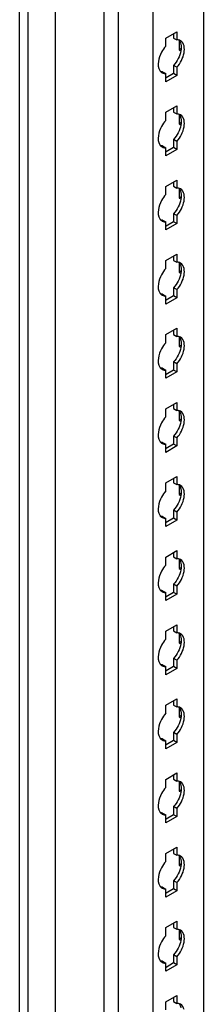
# Model space of a CAD drawing. Header units: millimetres. Extents: x 474 to 1323, y 193 to 2316.
# Tile 6 of 26: x 475 to 526, y 728 to 999. Entities that reach past the tile are written whole.
import ezdxf

# ---------------------------------------------------------------- set-up
doc = ezdxf.new("R2010")
doc.units = ezdxf.units.MM
doc.header["$LTSCALE"] = 163.170487
doc.layers.get('0').update_dxf_attribs({"linetype": 'CONTINUOUS'})

msp = doc.modelspace()

# ---------------------------------------------------------------- linework, layer by layer
at = {"color": 7}
for p, q in [((475.38, 596.54), (475.38, 2104.62)), ((477.63, 2103.32), (477.63, 595.24)), ((485.18, 2099.65), (485.18, 595.24)), ((498.71, 583.07), (498.71, 2091.84)), ((502.55, 2089.62), (502.55, 582.15)), ((512.17, 2084.07), (512.17, 587.7)), ((526.06, 2076.05), (526.06, 597.36)), ((515.7, 994.2), (518.74, 995.96)), ((517.86, 995.45), (517.86, 994.24)), ((518.74, 995.96), (518.74, 993.73)), ((515.7, 991.97), (515.7, 994.2)), ((517.86, 994.24), (518.74, 993.73)), ((519.42, 993.49), (519.42, 990.99)), ((519.86, 991.25), (519.42, 990.99)), ((519.42, 990.99), (519.86, 990.74)), ((514.82, 984.93), (515.7, 984.42)), ((515.7, 982.2), (515.7, 984.42)), ((517.86, 984.46), (515.78, 983.26)), ((517.86, 986.69), (517.86, 984.46)), ((518.74, 986.18), (517.86, 986.69)), ((518.74, 983.95), (517.86, 984.46)), ((518.74, 986.18), (518.74, 983.95)), ((518.74, 983.95), (515.7, 982.2)), ((515.7, 973.79), (518.74, 975.54)), ((515.7, 971.56), (515.7, 973.79)), ((517.86, 975.03), (517.86, 973.83)), ((517.86, 973.83), (518.74, 973.32)), ((518.74, 975.54), (518.74, 973.32)), ((519.42, 973.08), (519.42, 970.58)), ((519.86, 970.84), (519.42, 970.58)), ((519.42, 970.58), (519.86, 970.33)), ((517.86, 966.28), (517.86, 964.05)), ((518.74, 965.77), (517.86, 966.28)), ((518.74, 965.77), (518.74, 963.54)), ((514.82, 964.52), (515.7, 964.01)), ((515.7, 961.78), (515.7, 964.01)), ((518.74, 963.54), (515.7, 961.78)), ((517.86, 964.05), (515.78, 962.85)), ((518.74, 963.54), (517.86, 964.05)), ((515.7, 953.37), (518.74, 955.13)), ((517.86, 954.62), (517.86, 953.42)), ((518.74, 955.13), (518.74, 952.9)), ((515.7, 951.15), (515.7, 953.37)), ((517.86, 953.42), (518.74, 952.9)), ((519.42, 952.67), (519.42, 950.17)), ((519.86, 950.42), (519.42, 950.17)), ((519.42, 950.17), (519.86, 949.92)), ((514.82, 944.11), (515.7, 943.6)), ((517.86, 943.64), (515.78, 942.44)), ((518.74, 945.35), (517.86, 945.86)), ((517.86, 945.86), (517.86, 943.64)), ((518.74, 943.13), (517.86, 943.64)), ((518.74, 945.35), (518.74, 943.13)), ((515.7, 941.37), (515.7, 943.6)), ((518.74, 943.13), (515.7, 941.37)), ((515.7, 932.96), (518.74, 934.72)), ((515.7, 930.74), (515.7, 932.96)), ((517.86, 934.21), (517.86, 933)), ((517.86, 933), (518.74, 932.49)), ((518.74, 934.72), (518.74, 932.49)), ((519.42, 932.25), (519.42, 929.76)), ((519.86, 930.01), (519.42, 929.76)), ((519.42, 929.76), (519.86, 929.5)), ((518.74, 924.94), (517.86, 925.45)), ((517.86, 925.45), (517.86, 923.23)), ((518.74, 924.94), (518.74, 922.72)), ((514.82, 923.7), (515.7, 923.18)), ((515.7, 920.96), (515.7, 923.18)), ((518.74, 922.72), (515.7, 920.96)), ((517.86, 923.23), (515.78, 922.03)), ((518.74, 922.72), (517.86, 923.23)), ((515.7, 912.55), (518.74, 914.31)), ((517.86, 913.79), (517.86, 912.59)), ((518.74, 914.31), (518.74, 912.08)), ((515.7, 910.32), (515.7, 912.55)), ((517.86, 912.59), (518.74, 912.08)), ((519.42, 911.84), (519.42, 909.34)), ((519.86, 909.6), (519.42, 909.34)), ((519.42, 909.34), (519.86, 909.09)), ((514.82, 903.28), (515.7, 902.77)), ((518.74, 904.53), (517.86, 905.04)), ((517.86, 905.04), (517.86, 902.81)), ((518.74, 904.53), (518.74, 902.3)), ((515.7, 900.55), (515.7, 902.77)), ((518.74, 902.3), (515.7, 900.55)), ((517.86, 902.81), (515.78, 901.61)), ((518.74, 902.3), (517.86, 902.81)), ((515.7, 892.14), (518.74, 893.89)), ((515.7, 889.91), (515.7, 892.14)), ((517.86, 893.38), (517.86, 892.18)), ((517.86, 892.18), (518.74, 891.67)), ((518.74, 893.89), (518.74, 891.67)), ((519.42, 891.43), (519.42, 888.93)), ((519.86, 889.19), (519.42, 888.93)), ((519.42, 888.93), (519.86, 888.68)), ((518.74, 884.12), (517.86, 884.63)), ((517.86, 884.63), (517.86, 882.4)), ((518.74, 884.12), (518.74, 881.89)), ((514.82, 882.87), (515.7, 882.36)), ((515.7, 880.13), (515.7, 882.36)), ((518.74, 881.89), (515.7, 880.13)), ((517.86, 882.4), (515.78, 881.2)), ((518.74, 881.89), (517.86, 882.4)), ((515.7, 871.72), (518.74, 873.48)), ((518.74, 873.48), (518.74, 871.25)), ((515.7, 869.5), (515.7, 871.72)), ((517.86, 872.97), (517.86, 871.77)), ((517.86, 871.77), (518.74, 871.25)), ((519.42, 871.02), (519.42, 868.52)), ((519.86, 868.77), (519.42, 868.52)), ((519.42, 868.52), (519.86, 868.27)), ((514.82, 862.46), (515.7, 861.95)), ((518.74, 863.7), (517.86, 864.21)), ((517.86, 864.21), (517.86, 861.99)), ((518.74, 863.7), (518.74, 861.48)), ((515.7, 859.72), (515.7, 861.95)), ((518.74, 861.48), (515.7, 859.72)), ((517.86, 861.99), (515.78, 860.79)), ((518.74, 861.48), (517.86, 861.99)), ((515.7, 851.31), (518.74, 853.07)), ((517.86, 852.56), (517.86, 851.35)), ((518.74, 853.07), (518.74, 850.84)), ((515.7, 849.09), (515.7, 851.31)), ((517.86, 851.35), (518.74, 850.84)), ((519.42, 850.6), (519.42, 848.11)), ((519.86, 848.36), (519.42, 848.11)), ((519.42, 848.11), (519.86, 847.85)), ((518.74, 843.29), (517.86, 843.8)), ((517.86, 843.8), (517.86, 841.58)), ((514.82, 842.04), (515.7, 841.53)), ((515.7, 839.31), (515.7, 841.53)), ((518.74, 841.06), (515.7, 839.31)), ((517.86, 841.58), (515.78, 840.38)), ((518.74, 841.06), (517.86, 841.58)), ((518.74, 843.29), (518.74, 841.06)), ((515.7, 830.9), (518.74, 832.65)), ((518.74, 832.65), (518.74, 830.43)), ((515.7, 828.67), (515.7, 830.9)), ((517.86, 832.14), (517.86, 830.94)), ((517.86, 830.94), (518.74, 830.43)), ((519.42, 830.19), (519.42, 827.69)), ((519.86, 827.95), (519.42, 827.69)), ((519.42, 827.69), (519.86, 827.44)), ((514.82, 821.63), (515.7, 821.12)), ((518.74, 822.88), (517.86, 823.39)), ((517.86, 823.39), (517.86, 821.16)), ((518.74, 822.88), (518.74, 820.65)), ((515.7, 818.9), (515.7, 821.12)), ((518.74, 820.65), (515.7, 818.9)), ((517.86, 821.16), (515.78, 819.96)), ((518.74, 820.65), (517.86, 821.16)), ((515.7, 810.49), (518.74, 812.24)), ((517.86, 811.73), (517.86, 810.53)), ((518.74, 812.24), (518.74, 810.02)), ((515.7, 808.26), (515.7, 810.49)), ((517.86, 810.53), (518.74, 810.02)), ((519.42, 809.78), (519.42, 807.28)), ((519.86, 807.54), (519.42, 807.28)), ((519.42, 807.28), (519.86, 807.03)), ((518.74, 802.46), (517.86, 802.98)), ((517.86, 802.98), (517.86, 800.75)), ((514.82, 801.22), (515.7, 800.71)), ((515.7, 798.48), (515.7, 800.71)), ((518.74, 800.24), (515.7, 798.48)), ((517.86, 800.75), (515.78, 799.55)), ((518.74, 800.24), (517.86, 800.75)), ((518.74, 802.46), (518.74, 800.24)), ((515.7, 790.07), (518.74, 791.83)), ((518.74, 791.83), (518.74, 789.6)), ((515.7, 787.85), (515.7, 790.07)), ((517.86, 791.32), (517.86, 790.11)), ((517.86, 790.11), (518.74, 789.6)), ((519.42, 789.37), (519.42, 786.87)), ((519.86, 787.12), (519.42, 786.87)), ((519.42, 786.87), (519.86, 786.62)), ((518.74, 782.05), (517.86, 782.56)), ((517.86, 782.56), (517.86, 780.34)), ((518.74, 782.05), (518.74, 779.83)), ((514.82, 780.81), (515.7, 780.3)), ((515.7, 778.07), (515.7, 780.3)), ((518.74, 779.83), (515.7, 778.07)), ((517.86, 780.34), (515.78, 779.14)), ((518.74, 779.83), (517.86, 780.34)), ((515.7, 769.66), (518.74, 771.42)), ((517.86, 770.91), (517.86, 769.7)), ((518.74, 771.42), (518.74, 769.19)), ((515.7, 767.44), (515.7, 769.66)), ((517.86, 769.7), (518.74, 769.19)), ((519.42, 768.95), (519.42, 766.46)), ((519.86, 766.71), (519.42, 766.46)), ((519.42, 766.46), (519.86, 766.2)), ((518.74, 761.64), (517.86, 762.15)), ((517.86, 762.15), (517.86, 759.92)), ((514.82, 760.39), (515.7, 759.88)), ((515.7, 757.66), (515.7, 759.88)), ((518.74, 759.41), (515.7, 757.66)), ((517.86, 759.92), (515.78, 758.73)), ((518.74, 759.41), (517.86, 759.92)), ((518.74, 761.64), (518.74, 759.41)), ((515.7, 749.25), (518.74, 751)), ((515.7, 747.02), (515.7, 749.25)), ((517.86, 750.49), (517.86, 749.29)), ((517.86, 749.29), (518.74, 748.78)), ((518.74, 751), (518.74, 748.78)), ((519.42, 748.54), (519.42, 746.04)), ((519.86, 746.3), (519.42, 746.04)), ((519.42, 746.04), (519.86, 745.79)), ((518.74, 741.23), (517.86, 741.74)), ((517.86, 741.74), (517.86, 739.51)), ((518.74, 741.23), (518.74, 739)), ((514.82, 739.98), (515.7, 739.47)), ((515.7, 737.25), (515.7, 739.47)), ((518.74, 739), (515.7, 737.25)), ((517.86, 739.51), (515.78, 738.31)), ((518.74, 739), (517.86, 739.51)), ((515.7, 728.84), (518.74, 730.59)), ((517.86, 730.08), (517.86, 728.88)), ((518.74, 730.59), (518.74, 728.37)), ((515.7, 726.61), (515.7, 728.84)), ((517.86, 728.88), (518.74, 728.37))]:
    msp.add_line(p, q, dxfattribs=at)
for centre in [(515.53, 986.15), (515.53, 965.73), (515.53, 945.32), (515.53, 924.91), (515.53, 904.5), (515.53, 884.08), (515.53, 863.67), (515.53, 843.26), (515.53, 822.84), (515.53, 802.43), (515.53, 782.02), (515.53, 761.61), (515.53, 741.19)]:
    msp.add_arc(centre, 1.71, 226.6668, 240.1461, dxfattribs=at)
for points, knots in [([(519.16, 993.71), (519.09, 993.72), (518.95, 993.73), (518.81, 993.73), (518.74, 993.73)], [0, 0, 0, 0, 0.493256, 1, 1, 1, 1]), ([(515.7, 991.97), (515.25, 991.47), (513.94, 989.58), (513.15, 986.7), (514.05, 985.27)], [0, 0, 0, 0, 0.288497, 1, 1, 1, 1]), ([(514.05, 985.27), (514.09, 985.21), (514.18, 985.07), (514.29, 984.95), (514.35, 984.9)], [0, 0, 0, 0, 0.507362, 1, 1, 1, 1]), ([(514.82, 984.93), (514.75, 984.93), (514.61, 984.93), (514.48, 984.95), (514.41, 984.96)], [0, 0, 0, 0, 0.506746, 1, 1, 1, 1]), ([(515.21, 984.46), (515.29, 984.44), (515.46, 984.42), (515.62, 984.42), (515.7, 984.42)], [0, 0, 0, 0, 0.492174, 1, 1, 1, 1]), ([(515.7, 971.56), (515.25, 971.05), (513.94, 969.17), (513.15, 966.28), (514.05, 964.86)], [0, 0, 0, 0, 0.288497, 1, 1, 1, 1]), ([(519.16, 973.29), (519.09, 973.31), (518.95, 973.32), (518.81, 973.32), (518.74, 973.32)], [0, 0, 0, 0, 0.493256, 1, 1, 1, 1]), ([(514.05, 964.86), (514.09, 964.79), (514.18, 964.66), (514.29, 964.54), (514.35, 964.49)], [0, 0, 0, 0, 0.507362, 1, 1, 1, 1]), ([(514.82, 964.52), (514.75, 964.52), (514.61, 964.52), (514.48, 964.53), (514.41, 964.54)], [0, 0, 0, 0, 0.506746, 1, 1, 1, 1]), ([(515.21, 964.05), (515.29, 964.03), (515.46, 964.01), (515.62, 964.01), (515.7, 964.01)], [0, 0, 0, 0, 0.492174, 1, 1, 1, 1]), ([(519.16, 952.88), (519.09, 952.89), (518.95, 952.91), (518.81, 952.91), (518.74, 952.9)], [0, 0, 0, 0, 0.493256, 1, 1, 1, 1]), ([(515.7, 951.15), (515.25, 950.64), (513.94, 948.76), (513.15, 945.87), (514.05, 944.45)], [0, 0, 0, 0, 0.288497, 1, 1, 1, 1]), ([(514.05, 944.45), (514.09, 944.38), (514.18, 944.25), (514.29, 944.13), (514.35, 944.07)], [0, 0, 0, 0, 0.507362, 1, 1, 1, 1]), ([(514.82, 944.11), (514.75, 944.1), (514.61, 944.11), (514.48, 944.12), (514.41, 944.13)], [0, 0, 0, 0, 0.506746, 1, 1, 1, 1]), ([(515.21, 943.63), (515.29, 943.62), (515.46, 943.6), (515.62, 943.59), (515.7, 943.6)], [0, 0, 0, 0, 0.492174, 1, 1, 1, 1]), ([(515.7, 930.74), (515.25, 930.23), (513.94, 928.34), (513.15, 925.46), (514.05, 924.04)], [0, 0, 0, 0, 0.288497, 1, 1, 1, 1]), ([(519.16, 932.47), (519.09, 932.48), (518.95, 932.49), (518.81, 932.5), (518.74, 932.49)], [0, 0, 0, 0, 0.493256, 1, 1, 1, 1]), ([(514.05, 924.04), (514.09, 923.97), (514.18, 923.84), (514.29, 923.72), (514.35, 923.66)], [0, 0, 0, 0, 0.507362, 1, 1, 1, 1]), ([(514.82, 923.7), (514.75, 923.69), (514.61, 923.69), (514.48, 923.71), (514.41, 923.72)], [0, 0, 0, 0, 0.506746, 1, 1, 1, 1]), ([(515.21, 923.22), (515.29, 923.21), (515.46, 923.18), (515.62, 923.18), (515.7, 923.18)], [0, 0, 0, 0, 0.492174, 1, 1, 1, 1]), ([(519.16, 912.06), (519.09, 912.07), (518.95, 912.08), (518.81, 912.08), (518.74, 912.08)], [0, 0, 0, 0, 0.493256, 1, 1, 1, 1]), ([(515.7, 910.32), (515.25, 909.82), (513.94, 907.93), (513.15, 905.05), (514.05, 903.62)], [0, 0, 0, 0, 0.288497, 1, 1, 1, 1]), ([(514.05, 903.62), (514.09, 903.56), (514.18, 903.42), (514.29, 903.3), (514.35, 903.25)], [0, 0, 0, 0, 0.507362, 1, 1, 1, 1]), ([(514.82, 903.28), (514.75, 903.28), (514.61, 903.28), (514.48, 903.29), (514.41, 903.31)], [0, 0, 0, 0, 0.506746, 1, 1, 1, 1]), ([(515.21, 902.81), (515.29, 902.79), (515.46, 902.77), (515.62, 902.77), (515.7, 902.77)], [0, 0, 0, 0, 0.492174, 1, 1, 1, 1]), ([(515.7, 889.91), (515.25, 889.4), (513.94, 887.52), (513.15, 884.63), (514.05, 883.21)], [0, 0, 0, 0, 0.288497, 1, 1, 1, 1]), ([(519.16, 891.64), (519.09, 891.65), (518.95, 891.67), (518.81, 891.67), (518.74, 891.67)], [0, 0, 0, 0, 0.493256, 1, 1, 1, 1]), ([(514.05, 883.21), (514.09, 883.14), (514.18, 883.01), (514.29, 882.89), (514.35, 882.84)], [0, 0, 0, 0, 0.507362, 1, 1, 1, 1]), ([(514.82, 882.87), (514.75, 882.87), (514.61, 882.87), (514.48, 882.88), (514.41, 882.89)], [0, 0, 0, 0, 0.506746, 1, 1, 1, 1]), ([(515.21, 882.4), (515.29, 882.38), (515.46, 882.36), (515.62, 882.36), (515.7, 882.36)], [0, 0, 0, 0, 0.492174, 1, 1, 1, 1]), ([(519.16, 871.23), (519.09, 871.24), (518.95, 871.26), (518.81, 871.26), (518.74, 871.25)], [0, 0, 0, 0, 0.493256, 1, 1, 1, 1]), ([(515.7, 869.5), (515.25, 868.99), (513.94, 867.11), (513.15, 864.22), (514.05, 862.8)], [0, 0, 0, 0, 0.288497, 1, 1, 1, 1]), ([(514.05, 862.8), (514.09, 862.73), (514.18, 862.6), (514.29, 862.48), (514.35, 862.42)], [0, 0, 0, 0, 0.507362, 1, 1, 1, 1]), ([(514.82, 862.46), (514.75, 862.45), (514.61, 862.46), (514.48, 862.47), (514.41, 862.48)], [0, 0, 0, 0, 0.506746, 1, 1, 1, 1]), ([(515.21, 861.98), (515.29, 861.97), (515.46, 861.95), (515.62, 861.94), (515.7, 861.95)], [0, 0, 0, 0, 0.492174, 1, 1, 1, 1]), ([(515.7, 849.09), (515.25, 848.58), (513.94, 846.69), (513.15, 843.81), (514.05, 842.39)], [0, 0, 0, 0, 0.288497, 1, 1, 1, 1]), ([(519.16, 850.82), (519.09, 850.83), (518.95, 850.84), (518.81, 850.84), (518.74, 850.84)], [0, 0, 0, 0, 0.493256, 1, 1, 1, 1]), ([(514.05, 842.39), (514.09, 842.32), (514.18, 842.19), (514.29, 842.07), (514.35, 842.01)], [0, 0, 0, 0, 0.507362, 1, 1, 1, 1]), ([(514.82, 842.04), (514.75, 842.04), (514.61, 842.04), (514.48, 842.06), (514.41, 842.07)], [0, 0, 0, 0, 0.506746, 1, 1, 1, 1]), ([(515.21, 841.57), (515.29, 841.56), (515.46, 841.53), (515.62, 841.53), (515.7, 841.53)], [0, 0, 0, 0, 0.492174, 1, 1, 1, 1]), ([(519.16, 830.41), (519.09, 830.42), (518.95, 830.43), (518.81, 830.43), (518.74, 830.43)], [0, 0, 0, 0, 0.493256, 1, 1, 1, 1]), ([(515.7, 828.67), (515.25, 828.17), (513.94, 826.28), (513.15, 823.4), (514.05, 821.97)], [0, 0, 0, 0, 0.288497, 1, 1, 1, 1]), ([(514.05, 821.97), (514.09, 821.91), (514.18, 821.77), (514.29, 821.65), (514.35, 821.6)], [0, 0, 0, 0, 0.507362, 1, 1, 1, 1]), ([(514.82, 821.63), (514.75, 821.63), (514.61, 821.63), (514.48, 821.64), (514.41, 821.66)], [0, 0, 0, 0, 0.506746, 1, 1, 1, 1]), ([(515.21, 821.16), (515.29, 821.14), (515.46, 821.12), (515.62, 821.12), (515.7, 821.12)], [0, 0, 0, 0, 0.492174, 1, 1, 1, 1]), ([(515.7, 808.26), (515.25, 807.75), (513.94, 805.87), (513.15, 802.98), (514.05, 801.56)], [0, 0, 0, 0, 0.288497, 1, 1, 1, 1]), ([(519.16, 809.99), (519.09, 810), (518.95, 810.02), (518.81, 810.02), (518.74, 810.02)], [0, 0, 0, 0, 0.493256, 1, 1, 1, 1]), ([(514.05, 801.56), (514.09, 801.49), (514.18, 801.36), (514.29, 801.24), (514.35, 801.19)], [0, 0, 0, 0, 0.507362, 1, 1, 1, 1]), ([(514.82, 801.22), (514.75, 801.22), (514.61, 801.22), (514.48, 801.23), (514.41, 801.24)], [0, 0, 0, 0, 0.506746, 1, 1, 1, 1]), ([(515.21, 800.75), (515.29, 800.73), (515.46, 800.71), (515.62, 800.71), (515.7, 800.71)], [0, 0, 0, 0, 0.492174, 1, 1, 1, 1]), ([(519.16, 789.58), (519.09, 789.59), (518.95, 789.61), (518.81, 789.61), (518.74, 789.6)], [0, 0, 0, 0, 0.493256, 1, 1, 1, 1]), ([(515.7, 787.85), (515.25, 787.34), (513.94, 785.46), (513.15, 782.57), (514.05, 781.15)], [0, 0, 0, 0, 0.288497, 1, 1, 1, 1]), ([(514.05, 781.15), (514.09, 781.08), (514.18, 780.95), (514.29, 780.83), (514.35, 780.77)], [0, 0, 0, 0, 0.507362, 1, 1, 1, 1]), ([(514.82, 780.81), (514.75, 780.8), (514.61, 780.81), (514.48, 780.82), (514.41, 780.83)], [0, 0, 0, 0, 0.506746, 1, 1, 1, 1]), ([(515.21, 780.33), (515.29, 780.32), (515.46, 780.3), (515.62, 780.29), (515.7, 780.3)], [0, 0, 0, 0, 0.492174, 1, 1, 1, 1]), ([(515.7, 767.44), (515.25, 766.93), (513.94, 765.04), (513.15, 762.16), (514.05, 760.74)], [0, 0, 0, 0, 0.288497, 1, 1, 1, 1]), ([(519.16, 769.17), (519.09, 769.18), (518.95, 769.19), (518.81, 769.19), (518.74, 769.19)], [0, 0, 0, 0, 0.493256, 1, 1, 1, 1]), ([(514.05, 760.74), (514.09, 760.67), (514.18, 760.54), (514.29, 760.42), (514.35, 760.36)], [0, 0, 0, 0, 0.507362, 1, 1, 1, 1]), ([(514.82, 760.39), (514.75, 760.39), (514.61, 760.39), (514.48, 760.41), (514.41, 760.42)], [0, 0, 0, 0, 0.506746, 1, 1, 1, 1]), ([(515.21, 759.92), (515.29, 759.91), (515.46, 759.88), (515.62, 759.88), (515.7, 759.88)], [0, 0, 0, 0, 0.492174, 1, 1, 1, 1]), ([(519.16, 748.76), (519.09, 748.77), (518.95, 748.78), (518.81, 748.78), (518.74, 748.78)], [0, 0, 0, 0, 0.493256, 1, 1, 1, 1]), ([(515.7, 747.02), (515.25, 746.52), (513.94, 744.63), (513.15, 741.75), (514.05, 740.32)], [0, 0, 0, 0, 0.288497, 1, 1, 1, 1]), ([(514.05, 740.32), (514.09, 740.25), (514.18, 740.12), (514.29, 740), (514.35, 739.95)], [0, 0, 0, 0, 0.507362, 1, 1, 1, 1]), ([(514.82, 739.98), (514.75, 739.98), (514.61, 739.98), (514.48, 739.99), (514.41, 740.01)], [0, 0, 0, 0, 0.506746, 1, 1, 1, 1]), ([(515.21, 739.51), (515.29, 739.49), (515.46, 739.47), (515.62, 739.47), (515.7, 739.47)], [0, 0, 0, 0, 0.492174, 1, 1, 1, 1]), ([(519.16, 728.34), (519.09, 728.35), (518.95, 728.37), (518.81, 728.37), (518.74, 728.37)], [0, 0, 0, 0, 0.493256, 1, 1, 1, 1])]:
    msp.add_open_spline(points, degree=3, knots=knots, dxfattribs=at)
for points in [[(519.77, 993.49), (519.59, 993.6), (519.37, 993.67), (519.16, 993.71)], [(519.21, 993.76), (519.55, 993.45), (519.76, 992.99), (519.86, 992.55)], [(520.74, 992.04), (520.61, 992.61), (520.28, 993.2), (519.77, 993.49)], [(519.86, 992.55), (519.99, 991.94), (519.96, 991.3), (519.86, 990.68)], [(519.86, 990.68), (519.59, 989.22), (518.86, 987.8), (517.86, 986.69)], [(518.74, 986.18), (519.74, 987.29), (520.48, 988.71), (520.74, 990.17)], [(520.74, 990.17), (520.85, 990.79), (520.87, 991.43), (520.74, 992.04)], [(514.68, 984.66), (514.84, 984.56), (515.03, 984.5), (515.21, 984.46)], [(519.77, 973.08), (519.59, 973.19), (519.37, 973.26), (519.16, 973.29)], [(519.21, 973.35), (519.55, 973.04), (519.76, 972.58), (519.86, 972.13)], [(520.74, 971.62), (520.61, 972.19), (520.28, 972.79), (519.77, 973.08)], [(519.86, 972.13), (519.99, 971.53), (519.96, 970.88), (519.86, 970.27)], [(520.74, 969.76), (520.85, 970.37), (520.87, 971.02), (520.74, 971.62)], [(519.86, 970.27), (519.59, 968.81), (518.86, 967.38), (517.86, 966.28)], [(518.74, 965.77), (519.74, 966.87), (520.48, 968.3), (520.74, 969.76)], [(514.68, 964.25), (514.84, 964.15), (515.03, 964.08), (515.21, 964.05)], [(519.77, 952.67), (519.59, 952.78), (519.37, 952.85), (519.16, 952.88)], [(519.21, 952.94), (519.55, 952.62), (519.76, 952.17), (519.86, 951.72)], [(520.74, 951.21), (520.61, 951.78), (520.28, 952.38), (519.77, 952.67)], [(519.86, 949.86), (519.59, 948.39), (518.86, 946.97), (517.86, 945.86)], [(518.74, 945.35), (519.74, 946.46), (520.48, 947.88), (520.74, 949.35)], [(519.86, 951.72), (519.99, 951.12), (519.96, 950.47), (519.86, 949.86)], [(520.74, 949.35), (520.85, 949.96), (520.87, 950.61), (520.74, 951.21)], [(514.68, 943.84), (514.84, 943.74), (515.03, 943.67), (515.21, 943.63)], [(519.77, 932.25), (519.59, 932.36), (519.37, 932.44), (519.16, 932.47)], [(519.21, 932.53), (519.55, 932.21), (519.76, 931.76), (519.86, 931.31)], [(520.74, 930.8), (520.61, 931.37), (520.28, 931.96), (519.77, 932.25)], [(519.86, 931.31), (519.99, 930.7), (519.96, 930.06), (519.86, 929.45)], [(520.74, 928.94), (520.85, 929.55), (520.87, 930.19), (520.74, 930.8)], [(519.86, 929.45), (519.59, 927.98), (518.86, 926.56), (517.86, 925.45)], [(518.74, 924.94), (519.74, 926.05), (520.48, 927.47), (520.74, 928.94)], [(514.68, 923.42), (514.84, 923.33), (515.03, 923.26), (515.21, 923.22)], [(519.77, 911.84), (519.59, 911.95), (519.37, 912.02), (519.16, 912.06)], [(519.21, 912.11), (519.55, 911.8), (519.76, 911.34), (519.86, 910.9)], [(520.74, 910.39), (520.61, 910.96), (520.28, 911.55), (519.77, 911.84)], [(519.86, 909.03), (519.59, 907.57), (518.86, 906.15), (517.86, 905.04)], [(518.74, 904.53), (519.74, 905.64), (520.48, 907.06), (520.74, 908.52)], [(519.86, 910.9), (519.99, 910.29), (519.96, 909.65), (519.86, 909.03)], [(520.74, 908.52), (520.85, 909.14), (520.87, 909.78), (520.74, 910.39)], [(514.68, 903.01), (514.84, 902.91), (515.03, 902.85), (515.21, 902.81)], [(519.77, 891.43), (519.59, 891.54), (519.37, 891.61), (519.16, 891.64)], [(519.21, 891.7), (519.55, 891.39), (519.76, 890.93), (519.86, 890.48)], [(520.74, 889.97), (520.61, 890.54), (520.28, 891.14), (519.77, 891.43)], [(519.86, 890.48), (519.99, 889.88), (519.96, 889.23), (519.86, 888.62)], [(520.74, 888.11), (520.85, 888.72), (520.87, 889.37), (520.74, 889.97)], [(519.86, 888.62), (519.59, 887.16), (518.86, 885.73), (517.86, 884.63)], [(518.74, 884.12), (519.74, 885.22), (520.48, 886.65), (520.74, 888.11)], [(514.68, 882.6), (514.84, 882.5), (515.03, 882.43), (515.21, 882.4)], [(519.77, 871.02), (519.59, 871.13), (519.37, 871.2), (519.16, 871.23)], [(519.21, 871.29), (519.55, 870.97), (519.76, 870.52), (519.86, 870.07)], [(520.74, 869.56), (520.61, 870.13), (520.28, 870.73), (519.77, 871.02)], [(519.86, 868.21), (519.59, 866.74), (518.86, 865.32), (517.86, 864.21)], [(518.74, 863.7), (519.74, 864.81), (520.48, 866.23), (520.74, 867.7)], [(519.86, 870.07), (519.99, 869.47), (519.96, 868.82), (519.86, 868.21)], [(520.74, 867.7), (520.85, 868.31), (520.87, 868.96), (520.74, 869.56)], [(514.68, 862.18), (514.84, 862.09), (515.03, 862.02), (515.21, 861.98)], [(519.77, 850.6), (519.59, 850.71), (519.37, 850.79), (519.16, 850.82)], [(519.21, 850.88), (519.55, 850.56), (519.76, 850.11), (519.86, 849.66)], [(520.74, 849.15), (520.61, 849.72), (520.28, 850.31), (519.77, 850.6)], [(519.86, 849.66), (519.99, 849.05), (519.96, 848.41), (519.86, 847.8)], [(520.74, 847.29), (520.85, 847.9), (520.87, 848.54), (520.74, 849.15)], [(519.86, 847.8), (519.59, 846.33), (518.86, 844.91), (517.86, 843.8)], [(518.74, 843.29), (519.74, 844.4), (520.48, 845.82), (520.74, 847.29)], [(514.68, 841.77), (514.84, 841.68), (515.03, 841.61), (515.21, 841.57)], [(519.77, 830.19), (519.59, 830.3), (519.37, 830.37), (519.16, 830.41)], [(519.21, 830.46), (519.55, 830.15), (519.76, 829.69), (519.86, 829.25)], [(520.74, 828.74), (520.61, 829.3), (520.28, 829.9), (519.77, 830.19)], [(519.86, 827.38), (519.59, 825.92), (518.86, 824.5), (517.86, 823.39)], [(519.86, 829.25), (519.99, 828.64), (519.96, 827.99), (519.86, 827.38)], [(520.74, 826.87), (520.85, 827.49), (520.87, 828.13), (520.74, 828.74)], [(518.74, 822.88), (519.74, 823.99), (520.48, 825.41), (520.74, 826.87)], [(514.68, 821.36), (514.84, 821.26), (515.03, 821.2), (515.21, 821.16)], [(519.77, 809.78), (519.59, 809.89), (519.37, 809.96), (519.16, 809.99)], [(519.21, 810.05), (519.55, 809.74), (519.76, 809.28), (519.86, 808.83)], [(520.74, 808.32), (520.61, 808.89), (520.28, 809.49), (519.77, 809.78)], [(519.86, 808.83), (519.99, 808.23), (519.96, 807.58), (519.86, 806.97)], [(520.74, 806.46), (520.85, 807.07), (520.87, 807.72), (520.74, 808.32)], [(519.86, 806.97), (519.59, 805.51), (518.86, 804.08), (517.86, 802.98)], [(518.74, 802.46), (519.74, 803.57), (520.48, 805), (520.74, 806.46)], [(514.68, 800.95), (514.84, 800.85), (515.03, 800.78), (515.21, 800.75)], [(519.77, 789.37), (519.59, 789.48), (519.37, 789.55), (519.16, 789.58)], [(519.21, 789.64), (519.55, 789.32), (519.76, 788.87), (519.86, 788.42)], [(520.74, 787.91), (520.61, 788.48), (520.28, 789.08), (519.77, 789.37)], [(519.86, 786.56), (519.59, 785.09), (518.86, 783.67), (517.86, 782.56)], [(519.86, 788.42), (519.99, 787.82), (519.96, 787.17), (519.86, 786.56)], [(520.74, 786.05), (520.85, 786.66), (520.87, 787.31), (520.74, 787.91)], [(518.74, 782.05), (519.74, 783.16), (520.48, 784.58), (520.74, 786.05)], [(514.68, 780.53), (514.84, 780.44), (515.03, 780.37), (515.21, 780.33)], [(519.77, 768.95), (519.59, 769.06), (519.37, 769.13), (519.16, 769.17)], [(519.21, 769.22), (519.55, 768.91), (519.76, 768.46), (519.86, 768.01)], [(520.74, 767.5), (520.61, 768.07), (520.28, 768.66), (519.77, 768.95)], [(519.86, 768.01), (519.99, 767.4), (519.96, 766.76), (519.86, 766.15)], [(520.74, 765.64), (520.85, 766.25), (520.87, 766.89), (520.74, 767.5)], [(519.86, 766.15), (519.59, 764.68), (518.86, 763.26), (517.86, 762.15)], [(518.74, 761.64), (519.74, 762.75), (520.48, 764.17), (520.74, 765.64)], [(514.68, 760.12), (514.84, 760.03), (515.03, 759.96), (515.21, 759.92)], [(519.77, 748.54), (519.59, 748.65), (519.37, 748.72), (519.16, 748.76)], [(519.21, 748.81), (519.55, 748.5), (519.76, 748.04), (519.86, 747.6)], [(520.74, 747.09), (520.61, 747.65), (520.28, 748.25), (519.77, 748.54)], [(519.86, 745.73), (519.59, 744.27), (518.86, 742.85), (517.86, 741.74)], [(519.86, 747.6), (519.99, 746.99), (519.96, 746.34), (519.86, 745.73)], [(520.74, 745.22), (520.85, 745.84), (520.87, 746.48), (520.74, 747.09)], [(518.74, 741.23), (519.74, 742.34), (520.48, 743.76), (520.74, 745.22)], [(514.68, 739.71), (514.84, 739.61), (515.03, 739.55), (515.21, 739.51)], [(519.77, 728.13), (519.59, 728.24), (519.37, 728.31), (519.16, 728.34)], [(519.21, 728.4), (519.55, 728.09), (519.76, 727.63), (519.86, 727.18)], [(520.74, 726.67), (520.61, 727.24), (520.28, 727.84), (519.77, 728.13)]]:
    msp.add_open_spline(points, degree=3, dxfattribs=at)

doc.saveas('drawing.dxf')
